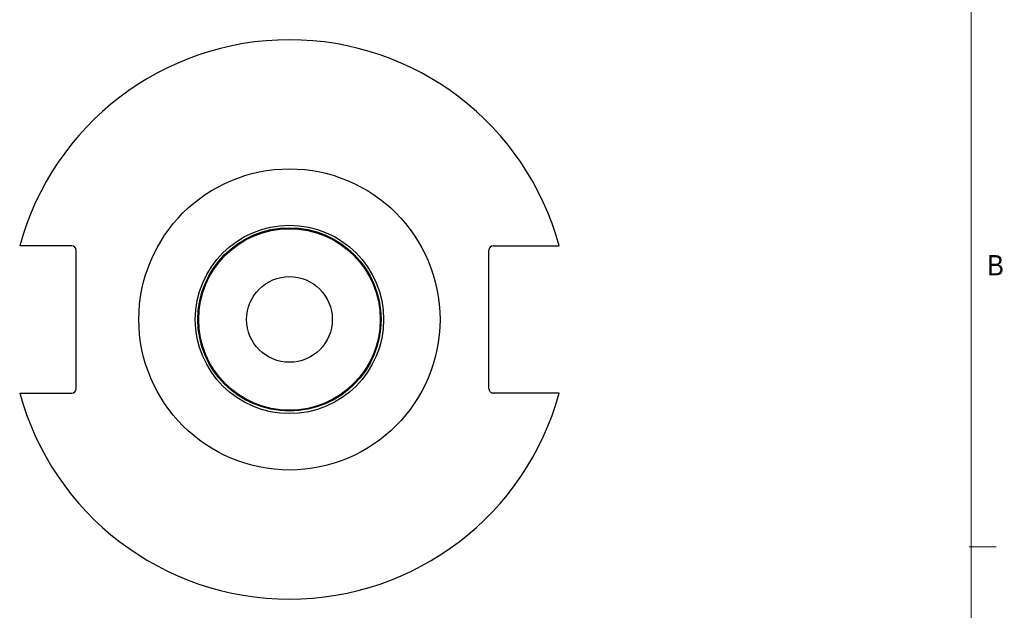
# Model space of a CAD drawing. Header units: inches. Extents: x 0.5 to 16.5, y 0.2 to 10.8.
# Tile 2 of 5: x 12 to 16.5, y 2.7 to 5.4. Entities that reach past the tile are written whole.
import ezdxf

# ---------------------------------------------------------------- set-up
doc = ezdxf.new("R2010")
doc.units = ezdxf.units.IN
doc.header["$MEASUREMENT"] = 0
doc.styles.add('SLDTEXTSTYLE2', font='GOTHIC.TTF', dxfattribs={"width": 0.913})

msp = doc.modelspace()

# ---------------------------------------------------------------- linework, layer by layer
at = {"color": 7, "linetype": 'Continuous', "lineweight": 18}
for p, q in [((16.375, 0.4), (16.375, 10.6)), ((16.36646640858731, 2.94999999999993), (16.49146640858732, 2.94999999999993))]:
    msp.add_line(p, q, dxfattribs=at)
at = {"color": 7, "linetype": 'Continuous', "lineweight": 25}
for p, q in [((12.00112210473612, 4.339801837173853), (11.98037888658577, 4.339801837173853)), ((12.22149395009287, 4.339801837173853), (12.00112210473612, 4.339801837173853)), ((14.16816062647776, 4.339801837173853), (14.45186582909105, 4.339801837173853)), ((14.45186582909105, 4.339801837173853), (14.4726090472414, 4.339801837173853)), ((12.24149396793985, 3.679801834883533), (12.24149396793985, 4.319801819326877)), ((14.14816060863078, 3.679801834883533), (14.14816060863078, 4.319801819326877)), ((11.98037888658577, 3.659801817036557), (12.00112210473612, 3.659801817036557)), ((12.00112210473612, 3.659801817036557), (12.22149395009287, 3.659801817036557)), ((14.45186582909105, 3.659801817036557), (14.16816062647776, 3.659801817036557)), ((14.4726090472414, 3.659801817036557), (14.45186582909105, 3.659801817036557))]:
    msp.add_line(p, q, dxfattribs=at)
for centre, radius in [((13.22649396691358, 3.99980182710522), 0.6955380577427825), ((13.22649396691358, 3.999801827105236), 0.4349131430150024), ((13.22649396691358, 3.999801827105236), 0.4233661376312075), ((13.22649396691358, 3.999801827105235), 0.4192833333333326), ((13.22649396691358, 3.99980182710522), 0.1979166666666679)]:
    msp.add_circle(centre, radius, dxfattribs=at)
for centre, radius, start, end in [((13.22649396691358, 3.999801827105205), 1.291666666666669, 15.26155654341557, 164.7384434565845), ((12.22149396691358, 4.319801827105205), 0.02000000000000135, 0, 90), ((14.16816063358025, 4.319801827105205), 0.02000000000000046, 90, 180), ((13.22649396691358, 3.999801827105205), 1.291666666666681, 195.2615565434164, 344.7384434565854), ((12.22149396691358, 3.679801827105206), 0.02000000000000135, 270.0000000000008, 0), ((14.16816063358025, 3.679801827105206), 0.02000000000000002, 180, 270.0000000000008)]:
    msp.add_arc(centre, radius, start, end, dxfattribs=at)

# ---------------------------------------------------------------- texts
at = {"color": 7, "linetype": 'Continuous', "lineweight": 0, "insert": (16.45027511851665, 4.296929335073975), "char_height": 0.09374999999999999, "attachment_point": 1, "style": 'SLDTEXTSTYLE2'}
msp.add_mtext('B', dxfattribs=at)

doc.saveas('drawing.dxf')
